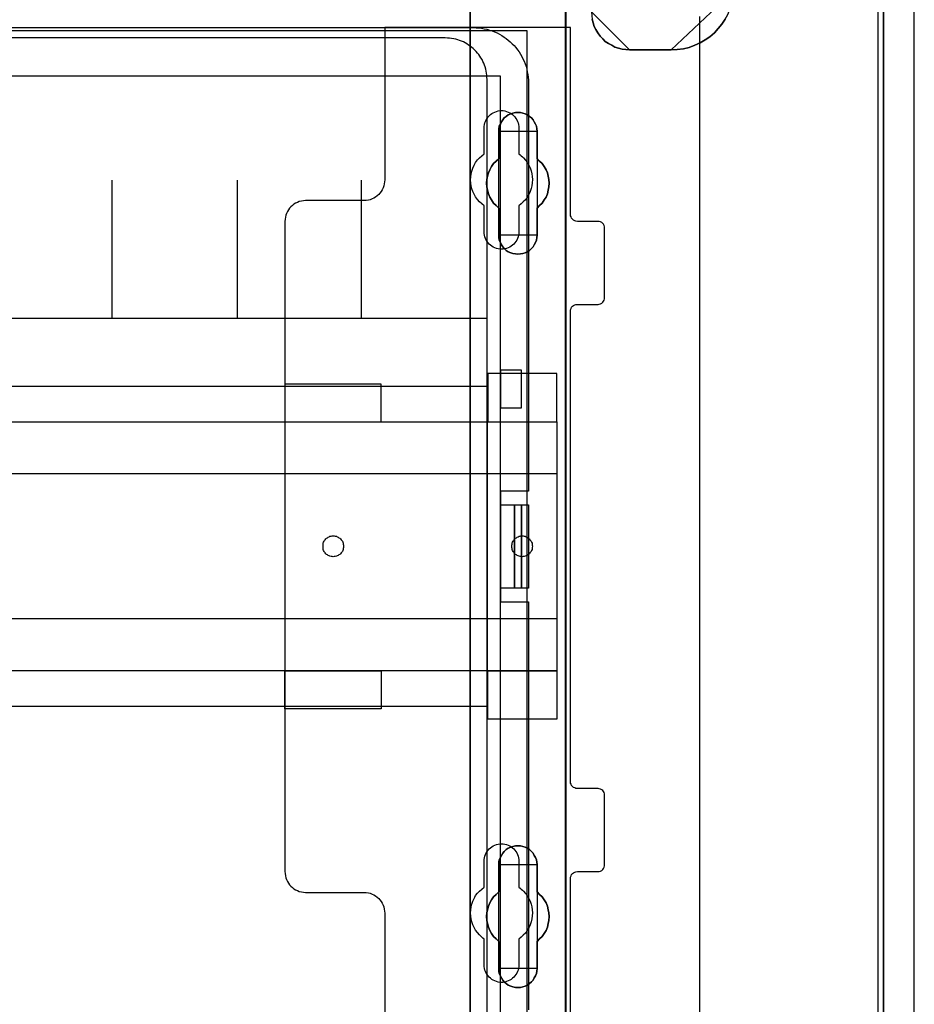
# Model space of a CAD drawing. Extents: x -558982 to 5119495, y -5290134 to 121759.
# Tile 93 of 256: x -476498 to -475205, y -21756 to -20333. Entities that reach past the tile are written whole.
import ezdxf

# ---------------------------------------------------------------- set-up
doc = ezdxf.new("R2010")
doc.units = 0
doc.header["$MEASUREMENT"] = 0
doc.layers.get('0').update_dxf_attribs({"color": 252})
for name, color, linetype in [('30', 7, 'Continuous'), ('5', 7, 'Continuous'), ('50', 7, 'Continuous')]:
    doc.layers.add(name, color=color, linetype=linetype)

# ---------------------------------------------------------------- blocks, each defined once
blk = doc.blocks.new('*U1040')
at = {"layer": '5', "color": 7}
for points in [[(443.311642, -20.805704), (443.311642, -801.191648)], [(443.311642, -801.191648), (443.311642, -20.805704)], [(401.189049, -84.307315), (401.343726, -84.821093), (401.498403, -85.33487), (401.756198, -85.79727), (402.013993, -86.25967), (402.374906, -86.722069), (402.735819, -87.133092), (403.096732, -87.492736), (403.560763, -87.801002), (404.024794, -88.057891), (404.488825, -88.31478), (405.004415, -88.468913), (405.520006, -88.623046), (406.087155, -88.674424), (406.602745, -88.725802), (412.635149, -88.725802), (413.511652, -88.674424), (414.388155, -88.571669), (415.213099, -88.366158), (416.038043, -88.057891), (416.811428, -87.698247), (417.533254, -87.287225), (418.203521, -86.824825), (418.873788, -86.25967), (419.440938, -85.643137), (419.956528, -85.026604), (420.420559, -84.307315)], [(420.420559, -84.307315), (419.956528, -85.026604), (419.440938, -85.643137), (418.873788, -86.25967), (418.203521, -86.824825), (417.533254, -87.287225), (416.811428, -87.698247), (416.038043, -88.057891), (415.213099, -88.366158), (414.388155, -88.571669), (413.511652, -88.674424), (412.635149, -88.725802), (406.602745, -88.725802), (406.602745, -88.725802), (406.087155, -88.674424), (405.520006, -88.623046), (405.004415, -88.468913), (404.488825, -88.31478), (404.024794, -88.057891), (403.560763, -87.801002), (403.096732, -87.492736), (402.735819, -87.133092), (402.374906, -86.722069), (402.013993, -86.25967), (401.756198, -85.79727), (401.498403, -85.33487), (401.343726, -84.821093), (401.189049, -84.307315)], [(383.558033, -401.905292), (383.558033, -78.807593), (383.558033, -73.721462), (384.176726, -73.721462), (396.756818, -73.721462), (397.375511, -73.721462), (397.375511, -78.807593), (397.375511, -148.780413), (397.375511, -173.234937), (397.375511, -298.744188)], [(397.377131, -298.745361), (397.377131, -173.235456), (397.377131, -148.780804), (397.377131, -78.807619), (397.377131, -73.721462), (396.758331, -73.721462), (384.176076, -73.721462), (383.557277, -73.721462), (383.557277, -78.807619), (383.557277, -401.907002)]]:
    blk.add_lwpolyline(points, dxfattribs=at)
at = {"layer": '5', "color": 59}
blk.add_lwpolyline([(443.308991, -20.806406), (443.308991, -801.190946), (443.308991, -20.806406)], close=True, dxfattribs=at)
at = {"layer": '5', "color": 7}
for points in [[(383.557277, -401.907625), (383.557277, -78.808532), (383.557277, -401.907625)], [(397.37448, -78.808532), (397.37448, -148.782882), (397.37448, -78.808532)], [(412.633846, -88.725802), (413.510476, -88.674419), (414.387106, -88.571652), (415.212169, -88.366118), (416.037232, -88.057818), (416.810729, -87.698134), (417.532659, -87.287066), (418.203023, -86.824616), (418.873387, -86.259398), (419.440618, -85.642797), (419.956282, -85.026196), (420.42038, -84.306828), (420.832912, -83.587461), (421.14231, -82.765326), (421.400143, -81.943191), (421.606408, -81.121057), (421.657975, -80.196155), (412.633846, -88.725802)], [(401.085931, -83.228271), (401.137515, -83.793438), (401.189098, -84.307226), (401.343849, -84.821014), (401.498601, -85.334802), (401.756519, -85.797211), (402.014438, -86.25962), (402.375524, -86.722029), (402.73661, -87.133059), (403.097696, -87.492711), (403.561949, -87.800984), (404.026203, -88.057878), (404.490456, -88.314772), (405.006294, -88.468908), (405.522131, -88.623044), (406.089552, -88.674423), (406.605389, -88.725802), (401.085931, -83.228271)], [(412.636497, -88.723154), (406.602738, -88.723154), (412.636497, -88.723154)], [(389.075093, -117.908727), (388.765735, -117.703194), (388.507937, -117.446279), (388.301699, -117.189363), (388.09546, -116.881064), (387.940781, -116.572766), (387.786102, -116.213084), (387.734542, -115.853402), (387.734542, -115.49372), (387.734542, -111.588602), (387.322065, -111.22892), (386.961148, -110.869238), (386.65179, -110.40679), (386.393991, -109.995724), (386.239313, -109.533276), (386.084634, -109.019445), (385.981514, -108.505614), (385.929955, -107.991782), (385.981514, -107.477951), (386.084634, -106.96412), (386.239313, -106.501671), (386.393991, -106.039223), (386.65179, -105.576775), (386.961148, -105.16571), (387.322065, -104.806028), (387.734542, -104.446346), (387.734542, -100.489845), (387.734542, -100.130163), (387.786102, -99.770481), (387.940781, -99.462182), (388.09546, -99.1025), (388.301699, -98.845585), (388.507937, -98.537286), (388.765735, -98.331753), (389.075093, -98.126221), (389.436011, -97.972071), (389.745369, -97.869305), (390.106286, -97.766539), (390.467204, -97.766539), (390.828121, -97.766539), (391.189039, -97.869305), (391.498397, -97.972071), (391.859314, -98.126221), (392.168672, -98.331753), (392.42647, -98.537286), (392.684269, -98.845585), (392.838948, -99.1025), (392.993627, -99.462182), (393.148306, -99.770481), (393.199865, -100.130163), (393.251425, -100.489845), (393.251425, -104.446346), (393.612342, -104.806028), (393.97326, -105.16571), (394.282618, -105.576775), (394.540416, -106.039223), (394.746655, -106.501671), (394.849774, -106.96412), (394.952893, -107.477951), (395.004453, -107.991782), (394.952893, -108.505614), (394.849774, -109.019445), (394.746655, -109.533276), (394.540416, -109.995724), (394.282618, -110.40679), (393.97326, -110.869238), (393.612342, -111.22892), (393.251425, -111.588602), (393.251425, -115.49372), (393.199865, -115.853402), (393.148306, -116.213084), (392.993627, -116.572766), (392.838948, -116.881064), (392.684269, -117.189363), (392.42647, -117.446279), (392.168672, -117.703194), (391.859314, -117.908727), (391.498397, -118.062876), (391.189039, -118.165643), (390.828121, -118.217026), (390.467204, -118.268409), (390.106286, -118.217026), (389.745369, -118.165643), (389.436011, -118.062876), (389.075093, -117.908727)], [(389.075093, -117.908727), (389.436011, -118.062876), (389.745369, -118.165643), (390.106286, -118.217026), (390.467204, -118.268409), (390.828121, -118.217026), (391.189039, -118.165643), (391.498397, -118.062876), (391.859314, -117.908727), (392.168672, -117.703194), (392.42647, -117.446279), (392.684269, -117.189363), (392.838948, -116.881064), (392.993627, -116.572766), (393.148306, -116.213084), (393.199865, -115.853402), (393.251425, -115.49372), (393.251425, -111.588602), (393.612342, -111.22892), (393.97326, -110.869238), (394.282618, -110.40679), (394.540416, -109.995724), (394.746655, -109.533276), (394.849774, -109.019445), (394.952893, -108.505614), (395.004453, -107.991782), (394.952893, -107.477951), (394.849774, -106.96412), (394.746655, -106.501671), (394.540416, -106.039223), (394.282618, -105.576775), (393.97326, -105.16571), (393.612342, -104.806028), (393.251425, -104.446346), (393.251425, -100.489845), (393.199865, -100.130163), (393.148306, -99.770481), (392.993627, -99.462182), (392.838948, -99.1025), (392.684269, -98.845585), (392.42647, -98.537286), (392.168672, -98.331753), (391.859314, -98.126221), (391.498397, -97.972071), (391.189039, -97.869305), (390.828121, -97.766539), (390.467204, -97.766539), (390.106286, -97.766539), (389.745369, -97.869305), (389.436011, -97.972071), (389.075093, -98.126221), (388.765735, -98.331753), (388.507937, -98.537286), (388.301699, -98.845585), (388.09546, -99.1025), (387.940781, -99.462182), (387.786102, -99.770481), (387.734542, -100.130163), (387.734542, -100.489845), (387.734542, -104.446346), (387.322065, -104.806028), (386.961148, -105.16571), (386.65179, -105.576775), (386.393991, -106.039223), (386.239313, -106.501671), (386.084634, -106.96412), (385.981514, -107.477951), (385.929955, -107.991782), (385.981514, -108.505614), (386.084634, -109.019445), (386.239313, -109.533276), (386.393991, -109.995724), (386.65179, -110.40679), (386.961148, -110.869238), (387.322065, -111.22892), (387.734542, -111.588602), (387.734542, -115.49372), (387.734542, -115.853402), (387.786102, -116.213084), (387.940781, -116.572766), (388.09546, -116.881064), (388.301699, -117.189363), (388.507937, -117.446279), (388.765735, -117.703194), (389.075093, -117.908727)], [(389.075093, -117.908727), (389.436011, -118.062876), (389.745369, -118.165643), (390.106286, -118.217026), (390.467204, -118.268409), (390.828121, -118.217026), (391.189039, -118.165643), (391.498397, -118.062876), (391.859314, -117.908727), (392.168672, -117.703194), (392.42647, -117.446279), (392.684269, -117.189363), (392.838948, -116.881064), (392.993627, -116.572766), (393.148306, -116.213084), (393.199865, -115.853402), (393.251425, -115.49372), (393.251425, -111.588602), (393.612342, -111.22892), (393.97326, -110.869238), (394.282618, -110.40679), (394.540416, -109.995724), (394.746655, -109.533276), (394.849774, -109.019445), (394.952893, -108.505614), (395.004453, -107.991782), (394.952893, -107.477951), (394.849774, -106.96412), (394.746655, -106.501671), (394.540416, -106.039223), (394.282618, -105.576775), (393.97326, -105.16571), (393.612342, -104.806028), (393.251425, -104.446346), (393.251425, -100.489845), (393.199865, -100.130163), (393.148306, -99.770481), (392.993627, -99.462182), (392.838948, -99.1025), (392.684269, -98.845585), (392.42647, -98.537286), (392.168672, -98.331753), (391.859314, -98.126221), (391.498397, -97.972071), (391.189039, -97.869305), (390.828121, -97.766539), (390.467204, -97.766539), (390.106286, -97.766539), (389.745369, -97.869305), (389.436011, -97.972071), (389.075093, -98.126221), (388.765735, -98.331753), (388.507937, -98.537286), (388.301699, -98.845585), (388.09546, -99.1025), (387.940781, -99.462182), (387.786102, -99.770481), (387.734542, -100.130163), (387.734542, -100.489845), (387.734542, -104.446346), (387.322065, -104.806028), (386.961148, -105.16571), (386.65179, -105.576775), (386.393991, -106.039223), (386.239313, -106.501671), (386.084634, -106.96412), (385.981514, -107.477951), (385.929955, -107.991782), (385.981514, -108.505614), (386.084634, -109.019445), (386.239313, -109.533276), (386.393991, -109.995724), (386.65179, -110.40679), (386.961148, -110.869238), (387.322065, -111.22892), (387.734542, -111.588602), (387.734542, -115.49372), (387.734542, -115.853402), (387.786102, -116.213084), (387.940781, -116.572766), (388.09546, -116.881064), (388.301699, -117.189363), (388.507937, -117.446279), (388.765735, -117.703194), (389.075093, -117.908727)], [(393.252118, -100.491471), (393.200534, -100.131574), (393.14895, -99.771677), (392.994199, -99.463195), (392.839448, -99.103298), (392.684697, -98.846229), (392.426778, -98.537746), (392.16886, -98.332091), (391.859357, -98.126435), (391.498271, -97.972194), (391.188769, -97.869366), (390.827683, -97.766539), (390.466597, -97.766539), (390.105511, -97.766539), (389.744425, -97.869366), (389.434922, -97.972194), (389.073836, -98.126435), (388.764334, -98.332091), (388.506415, -98.537746), (388.30008, -98.846229), (388.093746, -99.103298), (387.938994, -99.463195), (387.784243, -99.771677), (387.73266, -100.131574), (387.73266, -100.491471), (393.252118, -100.491471)], [(387.73266, -104.447786), (387.73266, -100.488823), (387.73266, -104.447786)], [(393.249467, -100.488823), (393.249467, -104.447786), (393.249467, -100.488823)], [(387.735311, -104.445138), (387.322658, -104.804808), (386.961587, -105.164479), (386.652097, -105.57553), (386.394189, -106.037963), (386.239444, -106.500397), (386.084699, -106.96283), (385.981536, -107.476644), (385.929955, -107.990459), (385.981536, -108.504274), (386.084699, -109.018088), (386.239444, -109.531903), (386.394189, -109.994336), (386.652097, -110.405388), (386.961587, -110.867821), (387.322658, -111.227491), (387.735311, -111.587161), (387.735311, -104.445138)], [(393.249467, -111.587161), (393.610787, -111.227491), (393.972108, -110.867821), (394.281812, -110.405388), (394.539898, -109.994336), (394.746367, -109.531903), (394.849601, -109.018088), (394.952836, -108.504274), (395.004453, -107.990459), (394.952836, -107.476644), (394.849601, -106.96283), (394.746367, -106.500397), (394.539898, -106.037963), (394.281812, -105.57553), (393.972108, -105.164479), (393.610787, -104.804808), (393.249467, -104.445138), (393.249467, -111.587161)], [(387.73266, -115.493162), (387.73266, -111.587161), (387.73266, -115.493162)], [(393.249467, -111.587161), (393.249467, -115.493162), (393.249467, -111.587161)], [(387.73266, -115.490514), (387.73266, -115.850612), (387.784243, -116.210709), (387.938994, -116.570807), (388.093746, -116.879461), (388.30008, -117.188116), (388.506415, -117.445329), (388.764334, -117.702541), (389.073836, -117.908311), (389.434922, -118.062639), (389.744425, -118.165524), (390.105511, -118.216966), (390.466597, -118.268409), (390.827683, -118.216966), (391.188769, -118.165524), (391.498271, -118.062639), (391.859357, -117.908311), (392.16886, -117.702541), (392.426778, -117.445329), (392.684697, -117.188116), (392.839448, -116.879461), (392.994199, -116.570807), (393.14895, -116.210709), (393.200534, -115.850612), (393.252118, -115.490514), (387.73266, -115.490514)], [(397.37448, -148.780234), (397.37448, -173.238419), (397.37448, -148.780234)], [(397.37448, -173.235771), (397.37448, -298.746832), (397.37448, -173.235771)], [(391.859314, -223.892479), (391.498397, -224.046608), (391.189039, -224.149361), (390.828121, -224.252114), (390.467204, -224.252114), (390.106286, -224.252114), (389.745369, -224.149361), (389.436011, -224.046608), (389.075093, -223.892479), (388.765735, -223.686973), (388.507937, -223.43009), (388.301699, -223.173208), (388.09546, -222.864949), (387.940781, -222.55669), (387.786102, -222.197054), (387.734542, -221.888795), (387.734542, -221.477783), (387.734542, -217.57317), (387.322065, -217.213534), (386.961148, -216.853899), (386.65179, -216.442887), (386.393991, -215.980498), (386.239313, -215.51811), (386.084634, -215.004345), (385.981514, -214.541956), (385.929955, -213.976815), (385.981514, -213.46305), (386.084634, -213.000661), (386.239313, -212.486897), (386.393991, -212.024508), (386.65179, -211.56212), (386.961148, -211.151108), (387.322065, -210.791472), (387.734542, -210.431837), (387.734542, -206.475846), (387.734542, -206.116211), (387.786102, -205.807952), (387.940781, -205.448317), (388.09546, -205.140058), (388.301699, -204.831799), (388.507937, -204.574916), (388.765735, -204.318034), (389.075093, -204.112528), (389.436011, -203.958398), (389.745369, -203.855645), (390.106286, -203.752892), (390.467204, -203.752892), (390.828121, -203.752892), (391.189039, -203.855645), (391.498397, -203.958398), (391.859314, -204.112528), (392.168672, -204.318034), (392.42647, -204.574916), (392.684269, -204.831799), (392.838948, -205.140058), (392.993627, -205.448317), (393.148306, -205.807952), (393.199865, -206.116211), (393.251425, -206.475846), (393.251425, -210.431837), (393.612342, -210.791472), (393.97326, -211.151108), (394.282618, -211.56212), (394.540416, -212.024508), (394.746655, -212.486897), (394.849774, -213.000661), (394.952893, -213.46305), (395.004453, -213.976815), (394.952893, -214.541956), (394.849774, -215.004345), (394.746655, -215.51811), (394.540416, -215.980498), (394.282618, -216.442887), (393.97326, -216.853899), (393.612342, -217.213534), (393.251425, -217.57317), (393.251425, -221.477783), (393.199865, -221.888795), (393.148306, -222.197054), (392.993627, -222.55669), (392.838948, -222.864949), (392.684269, -223.173208), (392.42647, -223.43009), (392.168672, -223.686973), (391.859314, -223.892479)], [(389.075093, -223.892479), (389.436011, -224.046608), (389.745369, -224.149361), (390.106286, -224.252114), (390.467204, -224.252114), (390.828121, -224.252114), (391.189039, -224.149361), (391.498397, -224.046608), (391.859314, -223.892479), (392.168672, -223.686973), (392.42647, -223.43009), (392.684269, -223.173208), (392.838948, -222.864949), (392.993627, -222.55669), (393.148306, -222.197054), (393.199865, -221.888795), (393.251425, -221.477783), (393.251425, -217.57317), (393.612342, -217.213534), (393.97326, -216.853899), (394.282618, -216.442887), (394.540416, -215.980498), (394.746655, -215.51811), (394.849774, -215.004345), (394.952893, -214.541956), (395.004453, -213.976815), (394.952893, -213.46305), (394.849774, -213.000661), (394.746655, -212.486897), (394.540416, -212.024508), (394.282618, -211.56212), (393.97326, -211.151108), (393.612342, -210.791472), (393.251425, -210.431837), (393.251425, -206.475846), (393.199865, -206.116211), (393.148306, -205.807952), (392.993627, -205.448317), (392.838948, -205.140058), (392.684269, -204.831799), (392.42647, -204.574916), (392.168672, -204.318034), (391.859314, -204.112528), (391.498397, -203.958398), (391.189039, -203.855645), (390.828121, -203.752892), (390.467204, -203.752892), (390.106286, -203.752892), (389.745369, -203.855645), (389.436011, -203.958398), (389.075093, -204.112528), (388.765735, -204.318034), (388.507937, -204.574916), (388.301699, -204.831799), (388.09546, -205.140058), (387.940781, -205.448317), (387.786102, -205.807952), (387.734542, -206.116211), (387.734542, -206.475846), (387.734542, -210.431837), (387.322065, -210.791472), (386.961148, -211.151108), (386.65179, -211.56212), (386.393991, -212.024508), (386.239313, -212.486897), (386.084634, -213.000661), (385.981514, -213.46305), (385.929955, -213.976815), (385.981514, -214.541956), (386.084634, -215.004345), (386.239313, -215.51811), (386.393991, -215.980498), (386.65179, -216.442887), (386.961148, -216.853899), (387.322065, -217.213534), (387.734542, -217.57317), (387.734542, -221.477783), (387.734542, -221.888795), (387.786102, -222.197054), (387.940781, -222.55669), (388.09546, -222.864949), (388.301699, -223.173208), (388.507937, -223.43009), (388.765735, -223.686973), (389.075093, -223.892479)], [(389.075093, -223.892479), (389.436011, -224.046608), (389.745369, -224.149361), (390.106286, -224.252114), (390.467204, -224.252114), (390.828121, -224.252114), (391.189039, -224.149361), (391.498397, -224.046608), (391.859314, -223.892479), (392.168672, -223.686973), (392.42647, -223.43009), (392.684269, -223.173208), (392.838948, -222.864949), (392.993627, -222.55669), (393.148306, -222.197054), (393.199865, -221.888795), (393.251425, -221.477783), (393.251425, -217.57317), (393.612342, -217.213534), (393.97326, -216.853899), (394.282618, -216.442887), (394.540416, -215.980498), (394.746655, -215.51811), (394.849774, -215.004345), (394.952893, -214.541956), (395.004453, -213.976815), (394.952893, -213.46305), (394.849774, -213.000661), (394.746655, -212.486897), (394.540416, -212.024508), (394.282618, -211.56212), (393.97326, -211.151108), (393.612342, -210.791472), (393.251425, -210.431837), (393.251425, -206.475846), (393.199865, -206.116211), (393.148306, -205.807952), (392.993627, -205.448317), (392.838948, -205.140058), (392.684269, -204.831799), (392.42647, -204.574916), (392.168672, -204.318034), (391.859314, -204.112528), (391.498397, -203.958398), (391.189039, -203.855645), (390.828121, -203.752892), (390.467204, -203.752892), (390.106286, -203.752892), (389.745369, -203.855645), (389.436011, -203.958398), (389.075093, -204.112528), (388.765735, -204.318034), (388.507937, -204.574916), (388.301699, -204.831799), (388.09546, -205.140058), (387.940781, -205.448317), (387.786102, -205.807952), (387.734542, -206.116211), (387.734542, -206.475846), (387.734542, -210.431837), (387.322065, -210.791472), (386.961148, -211.151108), (386.65179, -211.56212), (386.393991, -212.024508), (386.239313, -212.486897), (386.084634, -213.000661), (385.981514, -213.46305), (385.929955, -213.976815), (385.981514, -214.541956), (386.084634, -215.004345), (386.239313, -215.51811), (386.393991, -215.980498), (386.65179, -216.442887), (386.961148, -216.853899), (387.322065, -217.213534), (387.734542, -217.57317), (387.734542, -221.477783), (387.734542, -221.888795), (387.786102, -222.197054), (387.940781, -222.55669), (388.09546, -222.864949), (388.301699, -223.173208), (388.507937, -223.43009), (388.765735, -223.686973), (389.075093, -223.892479)], [(393.252118, -206.477824), (393.200534, -206.117928), (393.14895, -205.809445), (392.994199, -205.449548), (392.839448, -205.141065), (392.684697, -204.832582), (392.426778, -204.575513), (392.16886, -204.318444), (391.859357, -204.112789), (391.498271, -203.958547), (391.188769, -203.85572), (390.827683, -203.752892), (390.466597, -203.752892), (390.105511, -203.752892), (389.744425, -203.85572), (389.434922, -203.958547), (389.073836, -204.112789), (388.764334, -204.318444), (388.506415, -204.575513), (388.30008, -204.832582), (388.093746, -205.141065), (387.938994, -205.449548), (387.784243, -205.809445), (387.73266, -206.117928), (387.73266, -206.477824), (393.252118, -206.477824)], [(387.73266, -210.43414), (387.73266, -206.475176), (387.73266, -210.43414)], [(393.249467, -206.475176), (393.249467, -210.43414), (393.249467, -206.475176)], [(387.735311, -210.431492), (387.322658, -210.791162), (386.961587, -211.150832), (386.652097, -211.561884), (386.394189, -212.024317), (386.239444, -212.48675), (386.084699, -213.000565), (385.981536, -213.462998), (385.929955, -213.976812), (385.981536, -214.542009), (386.084699, -215.004442), (386.239444, -215.518256), (386.394189, -215.980689), (386.652097, -216.443123), (386.961587, -216.854174), (387.322658, -217.213845), (387.735311, -217.573515), (387.735311, -210.431492)], [(393.249467, -217.573515), (393.610787, -217.213845), (393.972108, -216.854174), (394.281812, -216.443123), (394.539898, -215.980689), (394.746367, -215.518256), (394.849601, -215.004442), (394.952836, -214.542009), (395.004453, -213.976812), (394.952836, -213.462998), (394.849601, -213.000565), (394.746367, -212.48675), (394.539898, -212.024317), (394.281812, -211.561884), (393.972108, -211.150832), (393.610787, -210.791162), (393.249467, -210.431492), (393.249467, -217.573515)], [(387.73266, -221.479516), (387.73266, -217.570867), (387.73266, -221.479516)], [(393.249467, -217.570867), (393.249467, -221.479516), (393.249467, -217.570867)], [(387.73266, -221.476867), (387.73266, -221.888015), (387.784243, -222.196376), (387.938994, -222.55613), (388.093746, -222.864491), (388.30008, -223.172852), (388.506415, -223.429819), (388.764334, -223.686786), (389.073836, -223.89236), (389.434922, -224.04654), (389.744425, -224.149327), (390.105511, -224.252114), (390.466597, -224.252114), (390.827683, -224.252114), (391.188769, -224.149327), (391.498271, -224.04654), (391.859357, -223.89236), (392.16886, -223.686786), (392.426778, -223.429819), (392.684697, -223.172852), (392.839448, -222.864491), (392.994199, -222.55613), (393.14895, -222.196376), (393.200534, -221.888015), (393.252118, -221.476867), (387.73266, -221.476867)]]:
    blk.add_lwpolyline(points, close=True, dxfattribs=at)
at = {"layer": '50', "color": 7}
for points in [[(447.768034, -801.133213), (447.768034, -20.558787), (447.7167, -19.53212), (447.665366, -18.556787), (447.511363, -17.530121), (447.35736, -16.554788), (447.152023, -15.579455), (446.844018, -14.655455), (446.536012, -13.731456), (446.176672, -12.807456), (445.765998, -11.934789), (445.30399, -11.113456), (444.841981, -10.24079), (444.328639, -9.47079), (443.763962, -8.70079), (443.147951, -7.930791), (442.53194, -7.212124), (441.864594, -6.544791), (441.145915, -5.877458), (440.427235, -5.261458), (439.657221, -4.645458), (438.887207, -4.132125)], [(442.54019, -801.136518), (442.54019, -20.552831)], [(416.766812, -397.907699), (416.766812, -84.554755), (416.766812, -83.887281)], [(55.98194, -85.921426), (391.762235, -85.921426), (391.762235, -735.000783), (55.98194, -735.000783), (55.98194, -85.921426)], [(59.825943, -92.486155), (387.918232, -92.486155), (387.918232, -379.414356), (59.825943, -379.414356), (59.825943, -92.486155)]]:
    blk.add_lwpolyline(points, dxfattribs=at)
blk = doc.blocks.new('*U1042')
at = {"layer": '50', "color": 7}
for points in [[(64.001505, -85.500372), (383.999821, -85.500372), (384.419821, -85.521389), (384.818821, -85.542407), (385.217822, -85.584442), (385.595822, -85.668511), (385.994823, -85.752581), (386.372823, -85.857668), (386.750823, -85.983772), (387.107824, -86.130893), (387.464824, -86.278015), (387.800824, -86.467171), (388.136825, -86.656328), (388.472825, -86.866502), (388.787825, -87.076675), (389.081826, -87.328884), (389.375826, -87.581092), (389.648826, -87.833301), (389.921826, -88.106527), (390.173827, -88.40077), (390.404827, -88.716031), (390.635827, -89.010274), (390.845827, -89.346552), (391.034827, -89.68283), (391.202828, -90.019108), (391.370828, -90.376404), (391.517828, -90.754717), (391.643828, -91.112012), (391.748828, -91.490325), (391.832828, -91.889655), (391.916828, -92.288985), (391.958828, -92.688315), (391.979828, -93.087645), (392.000828, -93.507993), (392.000828, -152.524789), (387.968824, -152.524789), (387.968824, -168.476979), (392.000828, -168.476979), (392.000828, -227.493776)], [(386.017439, -227.999417), (386.017439, -93.002352), (385.996439, -92.687085), (385.975438, -92.371819), (385.933438, -92.07757), (385.891437, -91.783322), (385.828437, -91.489073), (385.744436, -91.194825), (385.639435, -90.921594), (385.534434, -90.648363), (385.408432, -90.39615), (385.282431, -90.122919), (385.135429, -89.870706), (384.988428, -89.63951), (384.820426, -89.408315), (384.631424, -89.17712), (384.442422, -88.945924), (384.232419, -88.756764), (384.022417, -88.546587), (383.812415, -88.357427), (383.581412, -88.189285), (383.35041, -88.021143), (383.098407, -87.853001), (382.846404, -87.726894), (382.594401, -87.57977), (382.321398, -87.474681), (382.048395, -87.369592), (381.775392, -87.264504), (381.481389, -87.180433), (381.187386, -87.117379), (380.893383, -87.075344), (380.599379, -87.033308), (380.284376, -87.012291), (379.969373, -86.991273), (67.968952, -86.991273)], [(61.983887, -127.5157), (386.017439, -127.5157), (386.017439, -127.5157), (386.017439, -93.002676), (385.996439, -92.687393), (385.975438, -92.37211), (385.933438, -92.077845), (385.891437, -91.783581), (385.828437, -91.489316), (385.744436, -91.195052), (385.639435, -90.921806), (385.534434, -90.64856), (385.408432, -90.396334), (385.282431, -90.123088), (385.135429, -89.870861), (384.988428, -89.639653), (384.820426, -89.408446), (384.631424, -89.177238), (384.442422, -88.94603), (384.232419, -88.75686), (384.022417, -88.546671), (383.812415, -88.357501), (383.581412, -88.18935), (383.35041, -88.021199), (383.098407, -87.853047), (382.846404, -87.726934), (382.594401, -87.579802), (382.321398, -87.474707), (382.048395, -87.369613), (381.775392, -87.264518), (381.481389, -87.180443), (381.187386, -87.117386), (380.893383, -87.075348), (380.599379, -87.033311), (380.284376, -87.012292), (379.969373, -86.991273), (67.968952, -86.991273)], [(386.017439, -127.5157), (386.017439, -93.002676), (385.996439, -92.687393), (385.975438, -92.37211), (385.933438, -92.077845), (385.891437, -91.783581), (385.828437, -91.489316), (385.744436, -91.195052), (385.639435, -90.921806), (385.534434, -90.64856), (385.408432, -90.396334), (385.282431, -90.123088), (385.135429, -89.870861), (384.988428, -89.639653), (384.820426, -89.408446), (384.631424, -89.177238), (384.442422, -88.94603), (384.232419, -88.75686), (384.022417, -88.546671), (383.812415, -88.357501), (383.581412, -88.18935), (383.35041, -88.021199), (383.098407, -87.853047), (382.846404, -87.726934), (382.594401, -87.579802), (382.321398, -87.474707), (382.048395, -87.369613), (381.775392, -87.264518), (381.481389, -87.180443), (381.187386, -87.117386), (380.893383, -87.075348), (380.599379, -87.033311), (380.284376, -87.012292), (379.969373, -86.991273), (67.968952, -86.991273)], [(61.983887, -127.5157), (386.017439, -127.5157)], [(331.835553, -127.558071), (331.835553, -107.546106)], [(349.936831, -127.558071), (349.936831, -107.546106)], [(367.849885, -127.558071), (367.849885, -107.546106)], [(390.972226, -134.994037), (387.968602, -134.994037), (387.968602, -140.483623), (390.972226, -140.483623), (390.972226, -134.994037)], [(61.983887, -137.34823), (386.017439, -137.34823), (386.017439, -183.650891), (61.983887, -183.650891), (61.983887, -137.34823)], [(387.968602, -154.479023), (389.986041, -154.479023), (389.986041, -166.522746), (387.968602, -166.522746), (387.968602, -154.479023)], [(389.98339, -154.479023), (390.972226, -154.479023), (390.972226, -166.522746), (389.98339, -166.522746), (389.98339, -154.479023)], [(390.969575, -154.479023), (392.000828, -154.479023), (392.000828, -166.522746), (390.969575, -166.522746), (390.969575, -154.479023)]]:
    blk.add_lwpolyline(points, dxfattribs=at)
blk = doc.blocks.new('*U1043')
at = {"layer": '30', "color": 7}
for points in [[(398.057414, -235.501397), (398.057414, -208.508866), (398.07979, -208.283741), (398.14692, -208.103641), (398.236426, -207.92354), (398.370685, -207.765953), (398.504945, -207.65339), (398.683957, -207.56334), (398.862969, -207.518315), (399.064358, -207.495802), (402.062815, -207.495802), (402.241828, -207.47329), (402.42084, -207.405752), (402.599852, -207.315702), (402.734112, -207.180627), (402.845995, -207.023039), (402.935501, -206.865451), (402.980254, -206.662838), (403.00263, -206.460226), (403.00263, -196.442147), (402.980254, -196.262047), (402.935501, -196.081947), (402.845995, -195.901846), (402.734112, -195.766771), (402.599852, -195.654209), (402.42084, -195.564158), (402.241828, -195.519133), (402.062815, -195.496621), (399.064358, -195.496621), (398.862969, -195.474108), (398.683957, -195.406571), (398.504945, -195.316521), (398.370685, -195.181445), (398.236426, -195.04637), (398.14692, -194.86627), (398.07979, -194.68617), (398.057414, -194.483557), (398.057414, -126.518212), (398.07979, -126.315599), (398.14692, -126.112986), (398.236426, -125.932886), (398.370685, -125.775298), (398.504945, -125.662736), (398.683957, -125.572685), (398.862969, -125.52766), (399.064358, -125.505148), (402.062815, -125.505148), (402.062815, -125.505148), (402.241828, -125.482635), (402.42084, -125.415098), (402.599852, -125.325048), (402.734112, -125.189972), (402.845995, -125.054897), (402.935501, -124.874797), (402.980254, -124.694697), (403.00263, -124.492084), (403.00263, -114.541543), (402.980254, -114.316418), (402.935501, -114.113805), (402.845995, -113.933705), (402.734112, -113.798629), (402.599852, -113.663554), (402.42084, -113.573504), (402.241828, -113.528479), (402.062815, -113.505966), (399.064358, -113.505966), (398.862969, -113.483454), (398.683957, -113.438429), (398.504945, -113.325866), (398.370685, -113.213303), (398.236426, -113.055716), (398.14692, -112.875615), (398.07979, -112.695515), (398.057414, -112.492902), (398.057414, -85.500372), (371.227935, -85.500372), (371.227935, -107.517632), (371.205558, -107.810295), (371.160805, -108.102958), (371.093675, -108.395621), (371.004169, -108.665771), (370.86991, -108.935922), (370.713274, -109.18356), (370.534262, -109.408685), (370.355249, -109.63381), (370.131484, -109.813911), (369.907719, -109.994011), (369.661577, -110.151599), (369.393058, -110.264161), (369.124539, -110.376724), (368.856021, -110.444261), (368.542749, -110.489287), (368.251854, -110.511799), (359.771143, -110.511799), (359.480248, -110.534312), (359.166976, -110.579337), (358.876081, -110.646874), (358.607563, -110.759437), (358.339044, -110.872), (358.092902, -111.029587), (357.869137, -111.209688), (357.667748, -111.389788), (357.466359, -111.614913), (357.287346, -111.840039), (357.153087, -112.087677), (357.018828, -112.357827), (356.929322, -112.627977), (356.862192, -112.92064), (356.817439, -113.213303), (356.795062, -113.505966), (356.795062, -207.495802), (356.817439, -207.788465), (356.862192, -208.081128), (356.929322, -208.373791), (357.018828, -208.643942), (357.153087, -208.914092), (357.287346, -209.16173), (357.466359, -209.386855), (357.667748, -209.611981), (357.869137, -209.792081), (358.092902, -209.972181), (358.339044, -210.129769), (358.607563, -210.242332), (358.876081, -210.354894), (359.166976, -210.422432), (359.480248, -210.467457), (359.771143, -210.48997), (368.251854, -210.48997), (368.542749, -210.512482), (368.856021, -210.557507), (369.124539, -210.625045), (369.393058, -210.737607), (369.661577, -210.85017), (369.907719, -211.007758), (370.131484, -211.187858), (370.355249, -211.367958), (370.534262, -211.593084), (370.713274, -211.818209), (370.86991, -212.065847), (371.004169, -212.335997), (371.093675, -212.606148), (371.160805, -212.898811), (371.205558, -213.191474), (371.227935, -213.484137), (371.227935, -235.501397)], [(402.062815, -125.505148), (402.241828, -125.482635), (402.42084, -125.415098), (402.599852, -125.325048), (402.734112, -125.189972), (402.845995, -125.054897), (402.935501, -124.874797), (402.980254, -124.694697), (403.00263, -124.492084), (403.00263, -114.541543), (402.980254, -114.316418), (402.935501, -114.113805), (402.845995, -113.933705), (402.734112, -113.798629), (402.599852, -113.663554), (402.42084, -113.573504), (402.241828, -113.528479), (402.062815, -113.505966), (399.064358, -113.505966), (398.862969, -113.483454), (398.683957, -113.438429), (398.504945, -113.325866), (398.370685, -113.213303), (398.236426, -113.055716), (398.14692, -112.875615), (398.07979, -112.695515), (398.057414, -112.492902), (398.057414, -85.500372), (371.227935, -85.500372), (371.227935, -107.517632), (371.205558, -107.810295), (371.160805, -108.102958), (371.093675, -108.395621), (371.004169, -108.665771), (370.86991, -108.935922), (370.713274, -109.18356), (370.534262, -109.408685), (370.355249, -109.63381), (370.131484, -109.813911), (369.907719, -109.994011), (369.661577, -110.151599), (369.393058, -110.264161), (369.124539, -110.376724), (368.856021, -110.444261), (368.542749, -110.489287), (368.251854, -110.511799), (359.771143, -110.511799), (359.480248, -110.534312), (359.166976, -110.579337), (358.876081, -110.646874), (358.607563, -110.759437), (358.339044, -110.872), (358.092902, -111.029587), (357.869137, -111.209688), (357.667748, -111.389788), (357.466359, -111.614913), (357.287346, -111.840039), (357.153087, -112.087677), (357.018828, -112.357827), (356.929322, -112.627977), (356.862192, -112.92064), (356.817439, -113.213303), (356.795062, -113.505966), (356.795062, -207.495802), (356.817439, -207.788465), (356.862192, -208.081128), (356.929322, -208.373791), (357.018828, -208.643942), (357.153087, -208.914092), (357.287346, -209.16173), (357.466359, -209.386855), (357.667748, -209.611981), (357.869137, -209.792081), (358.092902, -209.972181), (358.339044, -210.129769), (358.607563, -210.242332), (358.876081, -210.354894), (359.166976, -210.422432), (359.480248, -210.467457), (359.771143, -210.48997), (368.251854, -210.48997), (368.542749, -210.512482), (368.856021, -210.557507), (369.124539, -210.625045), (369.393058, -210.737607), (369.661577, -210.85017), (369.907719, -211.007758), (370.131484, -211.187858), (370.355249, -211.367958), (370.534262, -211.593084), (370.713274, -211.818209), (370.86991, -212.065847), (371.004169, -212.335997), (371.093675, -212.606148), (371.160805, -212.898811), (371.205558, -213.191474), (371.227935, -213.484137), (371.227935, -235.501397)], [(398.057414, -235.501397), (398.057414, -208.508866), (398.07979, -208.283741), (398.14692, -208.103641), (398.236426, -207.92354), (398.370685, -207.765953), (398.504945, -207.65339), (398.683957, -207.56334), (398.862969, -207.518315), (399.064358, -207.495802), (402.062815, -207.495802), (402.241828, -207.47329), (402.42084, -207.405752), (402.599852, -207.315702), (402.734112, -207.180627), (402.845995, -207.023039), (402.935501, -206.865451), (402.980254, -206.662838), (403.00263, -206.460226), (403.00263, -196.442147), (402.980254, -196.262047), (402.935501, -196.081947), (402.845995, -195.901846), (402.734112, -195.766771), (402.599852, -195.654209), (402.42084, -195.564158), (402.241828, -195.519133), (402.062815, -195.496621), (399.064358, -195.496621), (398.862969, -195.474108), (398.683957, -195.406571), (398.504945, -195.316521), (398.370685, -195.181445), (398.236426, -195.04637), (398.14692, -194.86627), (398.07979, -194.68617), (398.057414, -194.483557), (398.057414, -126.518212), (398.07979, -126.315599), (398.14692, -126.112986), (398.236426, -125.932886), (398.370685, -125.775298), (398.504945, -125.662736), (398.683957, -125.572685), (398.862969, -125.52766), (399.064358, -125.505148), (402.062815, -125.505148)], [(385.593114, -115.015831), (385.593114, -111.255808), (385.235012, -110.985627), (384.899291, -110.670415), (384.608333, -110.332689), (384.362138, -109.972447), (384.138324, -109.58969), (383.959273, -109.206933), (383.802604, -108.801661), (383.713078, -108.373874), (383.645934, -107.968602), (383.623553, -107.5183), (383.645934, -107.090513), (383.713078, -106.662726), (383.802604, -106.234939), (383.959273, -105.807152), (384.138324, -105.40188), (384.362138, -104.996608), (384.630715, -104.636366), (384.921673, -104.321155), (385.257393, -104.028458), (385.593114, -103.758277), (385.593114, -100.020769), (385.615495, -99.773103), (385.637877, -99.525437), (385.705021, -99.277771), (385.794546, -99.052619), (385.906453, -98.827468), (386.01836, -98.624832), (386.17503, -98.422196), (386.331699, -98.242076), (386.51075, -98.08447), (386.712183, -97.926864), (386.913615, -97.814289), (387.137429, -97.701713), (387.361243, -97.611653), (387.607438, -97.544107), (387.853633, -97.499077), (388.099828, -97.499077), (388.346023, -97.499077), (388.592218, -97.544107), (388.838414, -97.611653), (389.062227, -97.701713), (389.286041, -97.814289), (389.487473, -97.926864), (389.688906, -98.08447), (389.867957, -98.242076), (390.024626, -98.422196), (390.158915, -98.624832), (390.293203, -98.827468), (390.40511, -99.052619), (390.494635, -99.277771), (390.56178, -99.525437), (390.584161, -99.773103), (390.606542, -100.020769), (390.606542, -103.758277), (390.785593, -103.893368), (390.964644, -104.028458), (391.143695, -104.186064), (391.300365, -104.34367), (391.591323, -104.658881), (391.837518, -105.019123), (392.061332, -105.40188), (392.240383, -105.784637), (392.374671, -106.189909), (392.486578, -106.617696), (392.553722, -107.045483), (392.576103, -107.47327), (392.553722, -107.923572), (392.486578, -108.351359), (392.397052, -108.779146), (392.240383, -109.206933), (392.061332, -109.63472), (391.815137, -110.039992), (391.568941, -110.377719), (391.255602, -110.69293), (390.942263, -110.985627), (390.606542, -111.255808), (390.606542, -115.015831), (390.584161, -115.263497), (390.56178, -115.511164), (390.494635, -115.75883), (390.40511, -115.983981), (390.293203, -116.209132), (390.158915, -116.411768), (390.024626, -116.614404), (389.867957, -116.794525), (389.688906, -116.952131), (389.487473, -117.087221), (389.286041, -117.222312), (389.062227, -117.334887), (388.838414, -117.424948), (388.592218, -117.492493), (388.346023, -117.515008), (388.099828, -117.537523), (387.853633, -117.515008), (387.607438, -117.492493), (387.361243, -117.424948), (387.137429, -117.334887), (386.913615, -117.222312), (386.712183, -117.087221), (386.51075, -116.952131), (386.331699, -116.794525), (386.17503, -116.614404), (386.01836, -116.411768), (385.906453, -116.209132), (385.794546, -115.983981), (385.705021, -115.75883), (385.637877, -115.511164), (385.615495, -115.263497), (385.593114, -115.015831)], [(396.088727, -135.521016), (386.128782, -135.521016), (386.128782, -142.480318), (396.088727, -142.480318), (396.088727, -135.521016)], [(370.691796, -137.030454), (356.795062, -137.030454), (356.795062, -142.480318), (370.691796, -142.480318), (370.691796, -137.030454)], [(51.981526, -142.47767), (396.088727, -142.47767), (396.088727, -178.455247), (51.981526, -178.455247), (51.981526, -142.47767)], [(51.981526, -149.974543), (396.088727, -149.974543), (396.088727, -170.958374), (51.981526, -170.958374), (51.981526, -149.974543)], [(363.777295, -161.975896), (363.620465, -161.953367), (363.463635, -161.930838), (363.306806, -161.908309), (363.17238, -161.863252), (363.037955, -161.795665), (362.925933, -161.728078), (362.813912, -161.637962), (362.701891, -161.547847), (362.612274, -161.435202), (362.522657, -161.322557), (362.455444, -161.209913), (362.388231, -161.074739), (362.343423, -160.939566), (362.321019, -160.781863), (362.298614, -160.624161), (362.298614, -160.466459), (362.298614, -160.308756), (362.321019, -160.173583), (362.343423, -160.01588), (362.388231, -159.880707), (362.455444, -159.745533), (362.522657, -159.632889), (362.612274, -159.520244), (362.701891, -159.407599), (362.813912, -159.317484), (362.925933, -159.227368), (363.037955, -159.159781), (363.17238, -159.092194), (363.306806, -159.024608), (363.463635, -159.002079), (363.620465, -158.97955), (363.777295, -158.957021), (363.934125, -158.97955), (364.06855, -159.002079), (364.22538, -159.024608), (364.359805, -159.092194), (364.494231, -159.159781), (364.606252, -159.227368), (364.718273, -159.317484), (364.830295, -159.407599), (364.919912, -159.520244), (365.009529, -159.632889), (365.099146, -159.745533), (365.143954, -159.880707), (365.211167, -160.01588), (365.233571, -160.173583), (365.255975, -160.308756), (365.27838, -160.466459), (365.255975, -160.624161), (365.233571, -160.781863), (365.211167, -160.939566), (365.143954, -161.074739), (365.099146, -161.209913), (365.009529, -161.322557), (364.919912, -161.435202), (364.830295, -161.547847), (364.718273, -161.637962), (364.606252, -161.728078), (364.494231, -161.795665), (364.359805, -161.863252), (364.22538, -161.908309), (364.06855, -161.930838), (363.934125, -161.953367), (363.777295, -161.975896)], [(391.075019, -161.975896), (390.918189, -161.953367), (390.783763, -161.930838), (390.649338, -161.908309), (390.492508, -161.863252), (390.380487, -161.795665), (390.246061, -161.728078), (390.13404, -161.637962), (390.022019, -161.547847), (389.932402, -161.435202), (389.842785, -161.322557), (389.775572, -161.209913), (389.70836, -161.074739), (389.663551, -160.939566), (389.618743, -160.781863), (389.596338, -160.624161), (389.596338, -160.466459), (389.596338, -160.308756), (389.618743, -160.173583), (389.663551, -160.01588), (389.70836, -159.880707), (389.775572, -159.745533), (389.842785, -159.632889), (389.932402, -159.520244), (390.022019, -159.407599), (390.13404, -159.317484), (390.246061, -159.227368), (390.380487, -159.159781), (390.492508, -159.092194), (390.649338, -159.024608), (390.783763, -159.002079), (390.918189, -158.97955), (391.075019, -158.957021), (391.231848, -158.97955), (391.366274, -159.002079), (391.523104, -159.024608), (391.657529, -159.092194), (391.791955, -159.159781), (391.903976, -159.227368), (392.015997, -159.317484), (392.128018, -159.407599), (392.217635, -159.520244), (392.307252, -159.632889), (392.396869, -159.745533), (392.441678, -159.880707), (392.508891, -160.01588), (392.531295, -160.173583), (392.553699, -160.308756), (392.576103, -160.466459), (392.553699, -160.624161), (392.531295, -160.781863), (392.508891, -160.939566), (392.441678, -161.074739), (392.396869, -161.209913), (392.307252, -161.322557), (392.217635, -161.435202), (392.128018, -161.547847), (392.015997, -161.637962), (391.903976, -161.728078), (391.791955, -161.795665), (391.657529, -161.863252), (391.523104, -161.908309), (391.366274, -161.930838), (391.231848, -161.953367), (391.075019, -161.975896)], [(370.691796, -183.971315), (356.795062, -183.971315), (356.795062, -178.452599), (370.691796, -178.452599), (370.691796, -183.971315)], [(396.088727, -185.478105), (386.128782, -185.478105), (386.128782, -178.452599), (396.088727, -178.452599), (396.088727, -185.478105)], [(385.593114, -220.981), (385.593114, -217.243492), (385.414063, -217.108401), (385.235012, -216.950795), (385.055961, -216.793189), (384.899291, -216.635584), (384.608333, -216.297857), (384.362138, -215.937615), (384.138324, -215.554858), (383.959273, -215.172102), (383.802604, -214.744315), (383.713078, -214.339043), (383.645934, -213.911256), (383.623553, -213.460953), (383.645934, -213.033166), (383.713078, -212.605379), (383.802604, -212.177592), (383.959273, -211.77232), (384.048799, -211.569684), (384.138324, -211.367048), (384.250231, -211.164412), (384.362138, -210.961776), (384.630715, -210.62405), (384.921673, -210.308838), (385.257393, -210.016142), (385.593114, -209.745961), (385.593114, -205.985937), (385.615495, -205.738271), (385.637877, -205.490605), (385.705021, -205.242939), (385.794546, -205.017788), (385.906453, -204.792637), (386.01836, -204.590001), (386.17503, -204.40988), (386.331699, -204.207244), (386.51075, -204.049638), (386.712183, -203.914547), (386.913615, -203.779457), (387.137429, -203.666881), (387.361243, -203.576821), (387.607438, -203.531791), (387.853633, -203.48676), (388.099828, -203.464245), (388.346023, -203.48676), (388.592218, -203.531791), (388.838414, -203.576821), (389.062227, -203.666881), (389.286041, -203.779457), (389.487473, -203.914547), (389.688906, -204.049638), (389.867957, -204.207244), (390.024626, -204.40988), (390.158915, -204.590001), (390.293203, -204.792637), (390.40511, -205.017788), (390.494635, -205.242939), (390.56178, -205.490605), (390.584161, -205.738271), (390.606542, -205.985937), (390.606542, -209.745961), (390.785593, -209.881051), (390.964644, -210.016142), (391.143695, -210.151232), (391.300365, -210.308838), (391.591323, -210.646565), (391.837518, -211.006807), (392.061332, -211.367048), (392.240383, -211.77232), (392.374671, -212.177592), (392.486578, -212.582864), (392.553722, -213.033166), (392.576103, -213.460953), (392.553722, -213.88874), (392.486578, -214.339043), (392.397052, -214.76683), (392.240383, -215.194617), (392.061332, -215.599889), (391.815137, -216.005161), (391.568941, -216.365402), (391.255602, -216.680614), (390.942263, -216.97331), (390.606542, -217.243492), (390.606542, -220.981), (390.584161, -221.228666), (390.56178, -221.476332), (390.494635, -221.723998), (390.40511, -221.949149), (390.293203, -222.1743), (390.158915, -222.376936), (390.024626, -222.579572), (389.867957, -222.759693), (389.688906, -222.917299), (389.487473, -223.074905), (389.286041, -223.18748), (389.062227, -223.300056), (388.838414, -223.390116), (388.592218, -223.457661), (388.346023, -223.502692), (388.099828, -223.502692), (387.853633, -223.502692), (387.607438, -223.457661), (387.361243, -223.390116), (387.137429, -223.300056), (386.913615, -223.18748), (386.712183, -223.074905), (386.51075, -222.917299), (386.331699, -222.759693), (386.17503, -222.579572), (386.01836, -222.376936), (385.906453, -222.1743), (385.794546, -221.949149), (385.705021, -221.723998), (385.637877, -221.476332), (385.615495, -221.228666), (385.593114, -220.981)]]:
    blk.add_lwpolyline(points, dxfattribs=at)
blk.add_lwpolyline([(51.981526, -142.47767), (396.088727, -142.47767), (396.088727, -178.455247), (51.981526, -178.455247), (51.981526, -142.47767)], close=True, dxfattribs=at)

msp = doc.modelspace()

# ---------------------------------------------------------------- block references
at = {"xscale": 10, "yscale": 10, "zscale": 10}
for name in ['*U1040', '*U1043', '*U1042']:
    msp.add_blockref(name, (-479682.3, -19489.1), dxfattribs=at)

doc.saveas('drawing.dxf')
